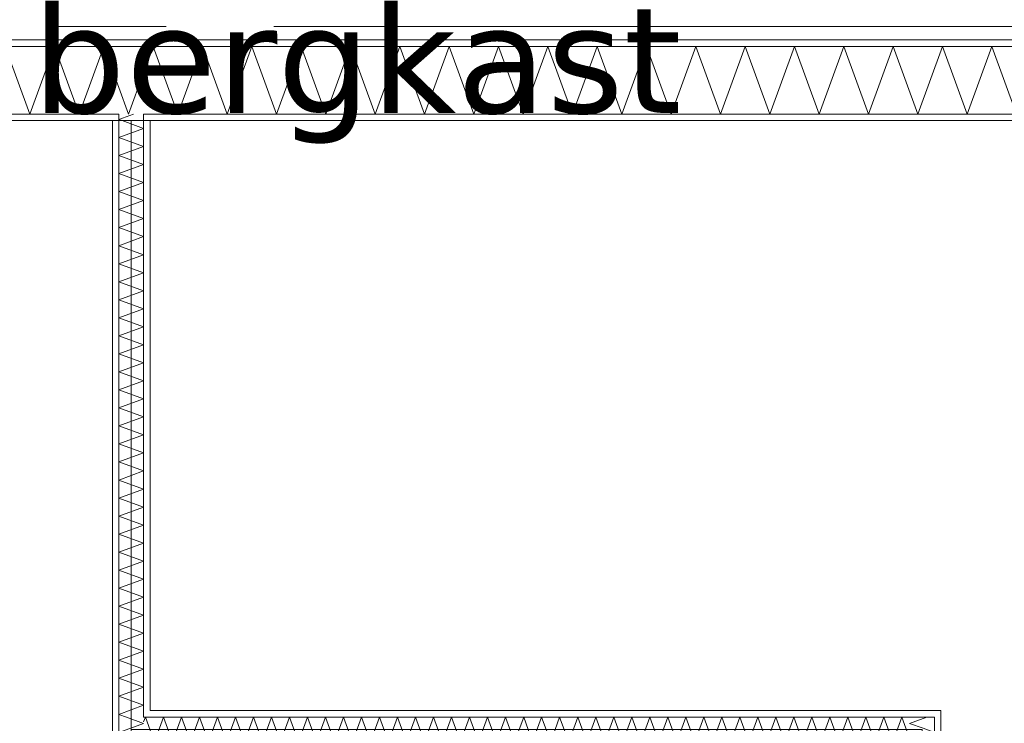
# Model space of a CAD drawing. Header units: millimetres. Extents: x -14925 to 266687, y -3550 to 35834.
# Tile 233 of 244: x 143326 to 145157, y 12206 to 13512. Entities that reach past the tile are written whole.
import ezdxf
from ezdxf.enums import TextEntityAlignment as Align

# ---------------------------------------------------------------- set-up
doc = ezdxf.new("R2010")
doc.units = ezdxf.units.MM
doc.header["$MEASUREMENT"] = 0
doc.linetypes.add('B0204', pattern=[2600, 2000, -200, 200, -200])
for name, color, linetype in [('A Stramien', 7, 'Continuous'), ('New_22 C Binnenwanden', 7, 'Continuous'), ('New_22 C Binnenwanden Doorsnede-arcering', 7, 'Continuous'), ('New_22 C Binnenwanden Laagscheidingslijnen', 7, 'Continuous'), ('New_Z Gebruiksopp', 7, 'Continuous'), ('New_Z Gebruiksopp Zone omranding', 7, 'Continuous'), ('New_Z Gebruiksopp Zone tekst', 7, 'Continuous')]:
    doc.layers.add(name, color=color, linetype=linetype)
doc.styles.add('GENERATED_STYLE_1', font='verdana.ttf')
doc.styles.add('GENERATED_STYLE_2', font='verdana.ttf')
pattern_1 = [(90, (120873.91, 0), (-100, 0), [])]
pattern_2 = [(0, (120873.91, 0), (0, 100), [])]
pattern_3 = [(270, (120873.91, 0), (100, 0), [])]

# ---------------------------------------------------------------- blocks, each defined once
blk = doc.blocks.new('bergkast_0.05_157_1', base_point=(143953.2, 14164.5))
at = {"layer": 'New_Z Gebruiksopp Zone tekst', "color": 2, "lineweight": 0}
for tag, style, p in [('DUMMY_941', 'GENERATED_STYLE_1', (143953.2, 14102.4)), ('DUMMY_942', 'GENERATED_STYLE_2', (143953.2, 13605.2))]:
    blk.add_attdef(tag, text='', height=200, dxfattribs=dict(at, style=style)).set_placement(p, align=Align.TOP_LEFT)
for tag, style, p in [('ROOM_NUMBER', 'GENERATED_STYLE_1', (143953.2, 14031.6)), ('ROOM_NAME', 'GENERATED_STYLE_2', (143953.2, 13539.3))]:
    blk.add_attdef(tag, text='', height=200, dxfattribs=dict(at, style=style)).set_placement(p, align=Align.TOP_CENTER)
blk = doc.blocks.new('*X3087', base_point=(120873.9, 0))
at = {"layer": 'New_22 C Binnenwanden Doorsnede-arcering', "color": 7, "linetype": 'Continuous', "lineweight": 0}
for p, q in [((145012.8, 12217), (144980.9, 12205.4)), ((145006.1, 12196.2), (144980.9, 12205.4)), ((144982.3, 12172.4), (144980.9, 12171.9)), ((144981.6, 12171.7), (144980.9, 12171.9))]:
    blk.add_line(p, q, dxfattribs=at)
blk = doc.blocks.new('*X3088', base_point=(120873.9, 0))
at = {"layer": 'New_22 C Binnenwanden Doorsnede-arcering', "color": 7, "linetype": 'Continuous', "lineweight": 0}
for q in [(145005.1, 11259), (145015.8, 11247)]:
    blk.add_line((145026.9, 11251), q, dxfattribs=at)
blk = doc.blocks.new('*X3089', base_point=(120873.9, 0))
at = {"layer": 'New_22 C Binnenwanden Doorsnede-arcering', "color": 7, "linetype": 'Continuous', "lineweight": 0}
for p, q in [((145026.9, 12155.1), (144980.9, 12138.4)), ((145026.9, 12155.1), (144983.4, 12171)), ((145026.9, 12121.7), (144980.9, 12138.4)), ((145026.9, 12121.7), (144980.9, 12104.9)), ((145026.9, 12088.2), (144980.9, 12104.9)), ((145026.9, 12088.2), (144980.9, 12071.4)), ((145026.9, 12054.7), (144980.9, 12071.4)), ((145026.9, 12054.7), (144980.9, 12038)), ((145026.9, 12021.2), (144980.9, 12038)), ((145026.9, 12021.2), (144980.9, 12004.5)), ((145026.9, 11987.7), (144980.9, 12004.5)), ((145026.9, 11987.7), (144980.9, 11971)), ((145026.9, 11954.2), (144980.9, 11971)), ((145026.9, 11954.2), (144980.9, 11937.5)), ((145026.9, 11920.8), (144980.9, 11937.5)), ((145026.9, 11920.8), (144980.9, 11904)), ((145026.9, 11887.3), (144980.9, 11904)), ((145026.9, 11887.3), (144980.9, 11870.5)), ((145026.9, 11853.8), (144980.9, 11870.5)), ((145026.9, 11853.8), (144980.9, 11837)), ((145026.9, 11820.3), (144980.9, 11837)), ((145026.9, 11820.3), (144980.9, 11803.6)), ((145026.9, 11786.8), (144980.9, 11803.6)), ((145026.9, 11786.8), (144980.9, 11770.1)), ((145026.9, 11753.3), (144980.9, 11770.1)), ((145026.9, 11753.3), (144980.9, 11736.6)), ((145026.9, 11719.8), (144980.9, 11736.6)), ((145026.9, 11719.8), (144980.9, 11703.1)), ((145026.9, 11686.4), (144980.9, 11703.1)), ((145026.9, 11686.4), (144980.9, 11669.6)), ((145026.9, 11652.9), (144980.9, 11669.6)), ((145026.9, 11652.9), (144980.9, 11636.1)), ((145026.9, 11619.4), (144980.9, 11636.1)), ((145026.9, 11619.4), (144980.9, 11602.6)), ((145026.9, 11585.9), (144980.9, 11602.6)), ((145026.9, 11585.9), (144980.9, 11569.2)), ((145026.9, 11552.4), (144980.9, 11569.2)), ((145026.9, 11552.4), (144980.9, 11535.7)), ((145026.9, 11518.9), (144980.9, 11535.7)), ((145026.9, 11518.9), (144980.9, 11502.2)), ((145026.9, 11485.4), (144980.9, 11502.2)), ((145026.9, 11485.4), (144980.9, 11468.7)), ((145026.9, 11452), (144980.9, 11468.7)), ((145026.9, 11452), (144980.9, 11435.2)), ((145026.9, 11418.5), (144980.9, 11435.2)), ((145026.9, 11418.5), (144980.9, 11401.7)), ((145026.9, 11385), (144980.9, 11401.7)), ((145026.9, 11385), (144980.9, 11368.2)), ((145026.9, 11351.5), (144980.9, 11368.2)), ((145026.9, 11351.5), (144980.9, 11334.8)), ((145026.9, 11318), (144980.9, 11334.8)), ((145026.9, 11318), (144980.9, 11301.3)), ((145026.9, 11284.5), (144980.9, 11301.3)), ((145026.9, 11284.5), (144980.9, 11267.8)), ((145005.1, 11259), (144980.9, 11267.8))]:
    blk.add_line(p, q, dxfattribs=at)
blk = doc.blocks.new('*X3090', base_point=(120873.9, 0))
at = {"layer": 'New_22 C Binnenwanden Doorsnede-arcering', "color": 7, "linetype": 'Continuous', "lineweight": 0}
for p, q in [((145026.9, 12188.6), (145006.1, 12196.2)), ((145026.9, 12188.6), (144982.3, 12172.4)), ((144983.4, 12171), (144981.6, 12171.7))]:
    blk.add_line(p, q, dxfattribs=at)
blk = doc.blocks.new('Wall_474_1', base_point=(145003.9, 12194))
at = {"layer": 'New_22 C Binnenwanden Doorsnede-arcering', "linetype": 'Continuous', "lineweight": 0, "true_color": 0x000000}
h = blk.add_hatch(dxfattribs=at)
h.set_pattern_fill('325_Houtachtig_plaatmate_E0', color=18, style=0, pattern_type=2)
h.set_pattern_definition(pattern_1)
h.paths.add_polyline_path([(145026.9, 12229), (145026.9, 12217), (145038.9, 12229)])
h = blk.add_hatch(dxfattribs=at)
h.set_pattern_fill('325_Houtachtig_plaatmate_E0', color=18, style=0, pattern_type=2)
h.set_pattern_definition(pattern_1)
h.paths.add_polyline_path([(145026.9, 12217), (145038.9, 12217), (145038.9, 12229)])
h = blk.add_hatch(dxfattribs=at)
h.set_pattern_fill('325_Houtachtig_plaatmate_E0', color=18, style=0, pattern_type=2)
h.set_pattern_definition(pattern_1)
h.paths.add_polyline_path([(145026.9, 12217), (145026.9, 11259), (145038.9, 11259), (145038.9, 12217)])
h = blk.add_hatch(dxfattribs=at)
h.set_pattern_fill('325_Houtachtig_plaatmate_E0', color=18, style=0, pattern_type=2)
h.set_pattern_definition(pattern_1)
h.paths.add_polyline_path([(144968.9, 12171), (144968.9, 12159), (144980.9, 12171)])
h = blk.add_hatch(dxfattribs=at)
h.set_pattern_fill('325_Houtachtig_plaatmate_E0', color=18, style=0, pattern_type=2)
h.set_pattern_definition(pattern_1)
h.paths.add_polyline_path([(144968.9, 12159), (144980.9, 12159), (144980.9, 12171)])
h = blk.add_hatch(dxfattribs=at)
h.set_pattern_fill('325_Houtachtig_plaatmate_E0', color=18, style=0, pattern_type=2)
h.set_pattern_definition(pattern_1)
h.paths.add_polyline_path([(144968.9, 12159), (144968.9, 11259), (144980.9, 11259), (144980.9, 12159)])
at = {"layer": 'New_22 C Binnenwanden', "color": 1, "linetype": 'Continuous', "lineweight": 0, "flags": 128}
for points in [[(145038.9, 12229), (145026.9, 12229)], [(145038.9, 11259), (145038.9, 12229)], [(144968.9, 12159), (144968.9, 11259)]]:
    blk.add_lwpolyline(points, dxfattribs=at)
at = {"layer": 'New_22 C Binnenwanden Laagscheidingslijnen', "color": 1, "linetype": 'Continuous', "lineweight": 0}
for p, q in [((145026.9, 12217), (144980.9, 12217)), ((145026.9, 12171), (145026.9, 12217)), ((144980.9, 12171), (144968.9, 12171)), ((144980.9, 12159), (144980.9, 12171)), ((144980.9, 11259), (144980.9, 12159)), ((145026.9, 11259), (145026.9, 12171)), ((144980.9, 11259), (144980.9, 11247)), ((145026.9, 11247), (145026.9, 11259))]:
    blk.add_line(p, q, dxfattribs=at)
at = {"layer": 'New_22 C Binnenwanden', "color": 1, "lineweight": 0}
for name in ['*X3087', '*X3090', '*X3089', '*X3088']:
    blk.add_blockref(name, (120873.9, 0), dxfattribs=at)
blk = doc.blocks.new('*X3092', base_point=(120873.9, 0))
at = {"layer": 'New_22 C Binnenwanden Doorsnede-arcering', "color": 7, "linetype": 'Continuous', "lineweight": 0}
for p in [(143556.9, 12208), (143568.9, 12193)]:
    blk.add_line(p, (143560.2, 12217), dxfattribs=at)
blk = doc.blocks.new('*X3093', base_point=(120873.9, 0))
at = {"layer": 'New_22 C Binnenwanden Doorsnede-arcering', "color": 7, "linetype": 'Continuous', "lineweight": 0}
for p, q in [((143576.9, 12171), (143593.7, 12217)), ((143610.4, 12171), (143593.7, 12217)), ((143610.4, 12171), (143627.1, 12217)), ((143643.9, 12171), (143627.1, 12217)), ((143643.9, 12171), (143660.6, 12217)), ((143677.4, 12171), (143660.6, 12217)), ((143677.4, 12171), (143694.1, 12217)), ((143710.9, 12171), (143694.1, 12217)), ((143710.9, 12171), (143727.6, 12217)), ((143744.3, 12171), (143727.6, 12217)), ((143744.3, 12171), (143761.1, 12217)), ((143777.8, 12171), (143761.1, 12217)), ((143777.8, 12171), (143794.6, 12217)), ((143811.3, 12171), (143794.6, 12217)), ((143811.3, 12171), (143828.1, 12217)), ((143844.8, 12171), (143828.1, 12217)), ((143844.8, 12171), (143861.5, 12217)), ((143878.3, 12171), (143861.5, 12217)), ((143878.3, 12171), (143895, 12217)), ((143911.8, 12171), (143895, 12217)), ((143911.8, 12171), (143928.5, 12217)), ((143945.3, 12171), (143928.5, 12217)), ((143945.3, 12171), (143962, 12217)), ((143978.7, 12171), (143962, 12217)), ((143978.7, 12171), (143995.5, 12217)), ((144012.2, 12171), (143995.5, 12217)), ((144012.2, 12171), (144029, 12217)), ((144045.7, 12171), (144029, 12217)), ((144045.7, 12171), (144062.5, 12217)), ((144079.2, 12171), (144062.5, 12217)), ((144079.2, 12171), (144095.9, 12217)), ((144112.7, 12171), (144095.9, 12217)), ((144112.7, 12171), (144129.4, 12217)), ((144146.2, 12171), (144129.4, 12217)), ((144146.2, 12171), (144162.9, 12217)), ((144179.7, 12171), (144162.9, 12217)), ((144179.7, 12171), (144196.4, 12217)), ((144213.1, 12171), (144196.4, 12217)), ((144213.1, 12171), (144229.9, 12217)), ((144246.6, 12171), (144229.9, 12217)), ((144246.6, 12171), (144263.4, 12217)), ((144280.1, 12171), (144263.4, 12217)), ((144280.1, 12171), (144296.8, 12217)), ((144313.6, 12171), (144296.8, 12217)), ((144313.6, 12171), (144330.3, 12217)), ((144347.1, 12171), (144330.3, 12217)), ((144347.1, 12171), (144363.8, 12217)), ((144380.6, 12171), (144363.8, 12217)), ((144380.6, 12171), (144397.3, 12217)), ((144414, 12171), (144397.3, 12217)), ((144414, 12171), (144430.8, 12217)), ((144447.5, 12171), (144430.8, 12217)), ((144447.5, 12171), (144464.3, 12217)), ((144481, 12171), (144464.3, 12217)), ((144481, 12171), (144497.8, 12217)), ((144514.5, 12171), (144497.8, 12217)), ((144514.5, 12171), (144531.2, 12217)), ((144548, 12171), (144531.2, 12217)), ((144548, 12171), (144564.7, 12217)), ((144581.5, 12171), (144564.7, 12217)), ((144581.5, 12171), (144598.2, 12217)), ((144615, 12171), (144598.2, 12217)), ((144615, 12171), (144631.7, 12217)), ((144648.4, 12171), (144631.7, 12217)), ((144648.4, 12171), (144665.2, 12217)), ((144681.9, 12171), (144665.2, 12217)), ((144681.9, 12171), (144698.7, 12217)), ((144715.4, 12171), (144698.7, 12217)), ((144715.4, 12171), (144732.2, 12217)), ((144748.9, 12171), (144732.2, 12217)), ((144748.9, 12171), (144765.6, 12217)), ((144782.4, 12171), (144765.6, 12217)), ((144782.4, 12171), (144799.1, 12217)), ((144815.9, 12171), (144799.1, 12217)), ((144815.9, 12171), (144832.6, 12217)), ((144849.4, 12171), (144832.6, 12217)), ((144849.4, 12171), (144866.1, 12217)), ((144882.8, 12171), (144866.1, 12217)), ((144882.8, 12171), (144899.6, 12217)), ((144916.3, 12171), (144899.6, 12217)), ((144916.3, 12171), (144933.1, 12217)), ((144949.8, 12171), (144933.1, 12217)), ((144949.8, 12171), (144966.6, 12217)), ((144980.9, 12177.6), (144966.6, 12217)), ((143576.9, 12171), (143568.9, 12193))]:
    blk.add_line(p, q, dxfattribs=at)
blk = doc.blocks.new('Wall_475_1', base_point=(145003.9, 12194))
at = {"layer": 'New_22 C Binnenwanden Doorsnede-arcering', "linetype": 'Continuous', "lineweight": 0, "true_color": 0x000000}
h = blk.add_hatch(dxfattribs=at)
h.set_pattern_fill('325_Houtachtig_plaatmate_E0', color=18, style=0, pattern_type=2)
h.set_pattern_definition(pattern_2)
h.paths.add_polyline_path([(145026.9, 12229), (143568.9, 12229), (143568.9, 12217), (145026.9, 12217)])
h = blk.add_hatch(dxfattribs=at)
h.set_pattern_fill('325_Houtachtig_plaatmate_E0', color=18, style=0, pattern_type=2)
h.set_pattern_definition(pattern_2)
h.paths.add_polyline_path([(144968.9, 12171), (143568.9, 12171), (143568.9, 12159), (144968.9, 12159)])
at = {"layer": 'New_22 C Binnenwanden', "color": 1, "linetype": 'Continuous', "lineweight": 0, "flags": 128}
for points in [[(145026.9, 12229), (143568.9, 12229)], [(143568.9, 12159), (144968.9, 12159)]]:
    blk.add_lwpolyline(points, dxfattribs=at)
at = {"layer": 'New_22 C Binnenwanden Laagscheidingslijnen', "color": 1, "linetype": 'Continuous', "lineweight": 0}
for p, q in [((143568.9, 12217), (143556.9, 12217)), ((143568.9, 12217), (144980.9, 12217)), ((145026.9, 12217), (144980.9, 12217)), ((143556.9, 12171), (143568.9, 12171)), ((143568.9, 12171), (144968.9, 12171)), ((144980.9, 12171), (144968.9, 12171))]:
    blk.add_line(p, q, dxfattribs=at)
at = {"layer": 'New_22 C Binnenwanden', "color": 1, "lineweight": 0}
for name in ['*X3092', '*X3093']:
    blk.add_blockref(name, (120873.9, 0), dxfattribs=at)
blk = doc.blocks.new('*X3120', base_point=(120873.9, 0))
at = {"layer": 'New_22 C Binnenwanden Doorsnede-arcering', "color": 7, "linetype": 'Continuous', "lineweight": 0}
for p, q in [((141786.2, 13337), (141832, 13463)), ((141877.9, 13337), (141832, 13463)), ((141877.9, 13337), (141923.8, 13463)), ((141969.6, 13337), (141923.8, 13463)), ((141969.6, 13337), (142015.5, 13463)), ((142061.3, 13337), (142015.5, 13463)), ((142061.3, 13337), (142107.2, 13463)), ((142153.1, 13337), (142107.2, 13463)), ((142153.1, 13337), (142198.9, 13463)), ((142244.8, 13337), (142198.9, 13463)), ((142244.8, 13337), (142290.6, 13463)), ((142336.5, 13337), (142290.6, 13463)), ((142336.5, 13337), (142382.4, 13463)), ((142428.2, 13337), (142382.4, 13463)), ((142428.2, 13337), (142474.1, 13463)), ((142519.9, 13337), (142474.1, 13463)), ((142519.9, 13337), (142565.8, 13463)), ((142611.7, 13337), (142565.8, 13463)), ((142611.7, 13337), (142657.5, 13463)), ((142703.4, 13337), (142657.5, 13463)), ((142703.4, 13337), (142749.2, 13463)), ((142795.1, 13337), (142749.2, 13463)), ((142795.1, 13337), (142841, 13463)), ((142886.8, 13337), (142841, 13463)), ((142886.8, 13337), (142932.7, 13463)), ((142978.5, 13337), (142932.7, 13463)), ((142978.5, 13337), (143024.4, 13463)), ((143070.3, 13337), (143024.4, 13463)), ((143070.3, 13337), (143116.1, 13463)), ((143162, 13337), (143116.1, 13463)), ((143162, 13337), (143207.9, 13463)), ((143253.7, 13337), (143207.9, 13463)), ((143253.7, 13337), (143299.6, 13463)), ((143345.4, 13337), (143299.6, 13463)), ((143345.4, 13337), (143391.3, 13463)), ((143437.2, 13337), (143391.3, 13463)), ((143437.2, 13337), (143483, 13463)), ((143510.9, 13386.4), (143483, 13463)), ((141786.2, 13337), (141771.9, 13376.2))]:
    blk.add_line(p, q, dxfattribs=at)
blk = doc.blocks.new('*X3121', base_point=(120873.9, 0))
at = {"layer": 'New_22 C Binnenwanden Doorsnede-arcering', "color": 7, "linetype": 'Continuous', "lineweight": 0}
for q in [(143556.9, 13414), (143510.9, 13386.4)]:
    blk.add_line((143528.9, 13337), q, dxfattribs=at)
blk = doc.blocks.new('*X3122', base_point=(120873.9, 0))
at = {"layer": 'New_22 C Binnenwanden Doorsnede-arcering', "color": 7, "linetype": 'Continuous', "lineweight": 0}
for p, q in [((143556.9, 13414), (143574.7, 13463)), ((143620.6, 13337), (143574.7, 13463)), ((143620.6, 13337), (143666.5, 13463)), ((143712.3, 13337), (143666.5, 13463)), ((143712.3, 13337), (143758.2, 13463)), ((143804, 13337), (143758.2, 13463)), ((143804, 13337), (143849.9, 13463)), ((143895.8, 13337), (143849.9, 13463)), ((143895.8, 13337), (143941.6, 13463)), ((143987.5, 13337), (143941.6, 13463)), ((143987.5, 13337), (144033.3, 13463)), ((144079.2, 13337), (144033.3, 13463)), ((144079.2, 13337), (144125.1, 13463)), ((144170.9, 13337), (144125.1, 13463)), ((144170.9, 13337), (144216.8, 13463)), ((144262.6, 13337), (144216.8, 13463)), ((144262.6, 13337), (144308.5, 13463)), ((144354.4, 13337), (144308.5, 13463)), ((144354.4, 13337), (144400.2, 13463)), ((144446.1, 13337), (144400.2, 13463)), ((144446.1, 13337), (144491.9, 13463)), ((144537.8, 13337), (144491.9, 13463)), ((144537.8, 13337), (144583.7, 13463)), ((144629.5, 13337), (144583.7, 13463)), ((144629.5, 13337), (144675.4, 13463)), ((144721.2, 13337), (144675.4, 13463)), ((144721.2, 13337), (144767.1, 13463)), ((144813, 13337), (144767.1, 13463)), ((144813, 13337), (144858.8, 13463)), ((144904.7, 13337), (144858.8, 13463)), ((144904.7, 13337), (144950.5, 13463)), ((144996.4, 13337), (144950.5, 13463)), ((144996.4, 13337), (145042.3, 13463)), ((145088.1, 13337), (145042.3, 13463)), ((145088.1, 13337), (145134, 13463)), ((145179.8, 13337), (145134, 13463))]:
    blk.add_line(p, q, dxfattribs=at)
blk = doc.blocks.new('Wall_480_1', base_point=(148248.9, 13325))
at = {"layer": 'New_22 C Binnenwanden Doorsnede-arcering', "linetype": 'Continuous', "lineweight": 0, "true_color": 0x000000}
h = blk.add_hatch(dxfattribs=at)
h.set_pattern_fill('325_Houtachtig_plaatmate_E0', color=18, style=0, pattern_type=2)
h.set_pattern_definition(pattern_2)
h.paths.add_polyline_path([(148571.9, 13475), (141475.9, 13475), (141475.9, 13463), (148571.9, 13463)])
h = blk.add_hatch(dxfattribs=at)
h.set_pattern_fill('325_Houtachtig_plaatmate_E0', color=18, style=0, pattern_type=2)
h.set_pattern_definition(pattern_2)
h.paths.add_polyline_path([(143498.9, 13337), (141786.9, 13337), (141786.9, 13329.5), (141798.9, 13325), (143498.9, 13325)])
h = blk.add_hatch(dxfattribs=at)
h.set_pattern_fill('325_Houtachtig_plaatmate_E0', color=18, style=0, pattern_type=2)
h.set_pattern_definition(pattern_2)
h.paths.add_polyline_path([(143510.9, 13337), (143498.9, 13337), (143498.9, 13325), (143510.9, 13325)])
h = blk.add_hatch(dxfattribs=at)
h.set_pattern_fill('325_Houtachtig_plaatmate_E0', color=18, style=0, pattern_type=2)
h.set_pattern_definition(pattern_2)
h.paths.add_polyline_path([(143568.9, 13337), (143556.9, 13337), (143556.9, 13325), (143568.9, 13325)])
h = blk.add_hatch(dxfattribs=at)
h.set_pattern_fill('325_Houtachtig_plaatmate_E0', color=18, style=0, pattern_type=2)
h.set_pattern_definition(pattern_2)
h.paths.add_polyline_path([(148260.9, 13337), (143568.9, 13337), (143568.9, 13325), (148248.9, 13325), (148260.9, 13329.5)])
at = {"layer": 'New_22 C Binnenwanden', "color": 1, "linetype": 'Continuous', "lineweight": 0, "flags": 128}
for points in [[(148571.9, 13475), (141475.9, 13475)], [(141798.9, 13325), (143498.9, 13325)], [(143568.9, 13325), (148248.9, 13325)]]:
    blk.add_lwpolyline(points, dxfattribs=at)
at = {"layer": 'New_22 C Binnenwanden Laagscheidingslijnen', "color": 1, "linetype": 'Continuous', "lineweight": 0}
for p, q in [((141771.9, 13463), (148275.9, 13463)), ((141786.9, 13337), (143510.9, 13337)), ((143510.9, 13337), (143510.9, 13325)), ((143556.9, 13325), (143556.9, 13337)), ((143556.9, 13337), (148260.9, 13337))]:
    blk.add_line(p, q, dxfattribs=at)
at = {"layer": 'New_22 C Binnenwanden', "color": 1, "lineweight": 0}
for name in ['*X3120', '*X3122', '*X3121']:
    blk.add_blockref(name, (120873.9, 0), dxfattribs=at)
blk = doc.blocks.new('*X3251', base_point=(120873.9, 0))
at = {"layer": 'New_22 C Binnenwanden Doorsnede-arcering', "color": 7, "linetype": 'Continuous', "lineweight": 0}
for q in [(143538, 13337), (143516.8, 13325)]:
    blk.add_line((143510.9, 13327.1), q, dxfattribs=at)
blk = doc.blocks.new('*X3253', base_point=(120873.9, 0))
at = {"layer": 'New_22 C Binnenwanden Doorsnede-arcering', "color": 7, "linetype": 'Continuous', "lineweight": 0}
for p, q in [((143510.9, 13293.6), (143556.9, 13310.4)), ((143516.8, 13325), (143556.9, 13310.4)), ((143510.9, 13293.6), (143556.9, 13276.9)), ((143510.9, 13260.2), (143556.9, 13276.9)), ((143510.9, 13260.2), (143556.9, 13243.4)), ((143510.9, 13226.7), (143556.9, 13243.4)), ((143510.9, 13226.7), (143556.9, 13209.9)), ((143510.9, 13193.2), (143556.9, 13209.9)), ((143510.9, 13193.2), (143556.9, 13176.5)), ((143510.9, 13159.7), (143556.9, 13176.5)), ((143510.9, 13159.7), (143556.9, 13143)), ((143510.9, 13126.2), (143556.9, 13143)), ((143510.9, 13126.2), (143556.9, 13109.5)), ((143510.9, 13092.7), (143556.9, 13109.5)), ((143510.9, 13092.7), (143556.9, 13076)), ((143510.9, 13059.3), (143556.9, 13076)), ((143510.9, 13059.3), (143556.9, 13042.5)), ((143510.9, 13025.8), (143556.9, 13042.5)), ((143510.9, 13025.8), (143556.9, 13009)), ((143510.9, 12992.3), (143556.9, 13009)), ((143510.9, 12992.3), (143556.9, 12975.5)), ((143510.9, 12958.8), (143556.9, 12975.5)), ((143510.9, 12958.8), (143556.9, 12942.1)), ((143510.9, 12925.3), (143556.9, 12942.1)), ((143510.9, 12925.3), (143556.9, 12908.6)), ((143510.9, 12891.8), (143556.9, 12908.6)), ((143510.9, 12891.8), (143556.9, 12875.1)), ((143510.9, 12858.3), (143556.9, 12875.1)), ((143510.9, 12858.3), (143556.9, 12841.6)), ((143510.9, 12824.9), (143556.9, 12841.6)), ((143510.9, 12824.9), (143556.9, 12808.1)), ((143510.9, 12791.4), (143556.9, 12808.1)), ((143510.9, 12791.4), (143556.9, 12774.6)), ((143510.9, 12757.9), (143556.9, 12774.6)), ((143510.9, 12757.9), (143556.9, 12741.1)), ((143510.9, 12724.4), (143556.9, 12741.1)), ((143510.9, 12724.4), (143556.9, 12707.7)), ((143510.9, 12690.9), (143556.9, 12707.7)), ((143510.9, 12690.9), (143556.9, 12674.2)), ((143510.9, 12657.4), (143556.9, 12674.2)), ((143510.9, 12657.4), (143556.9, 12640.7)), ((143510.9, 12623.9), (143556.9, 12640.7)), ((143510.9, 12623.9), (143556.9, 12607.2)), ((143510.9, 12590.5), (143556.9, 12607.2)), ((143510.9, 12590.5), (143556.9, 12573.7)), ((143510.9, 12557), (143556.9, 12573.7)), ((143510.9, 12557), (143556.9, 12540.2)), ((143510.9, 12523.5), (143556.9, 12540.2)), ((143510.9, 12523.5), (143556.9, 12506.7)), ((143510.9, 12490), (143556.9, 12506.7)), ((143510.9, 12490), (143556.9, 12473.3)), ((143510.9, 12456.5), (143556.9, 12473.3)), ((143510.9, 12456.5), (143556.9, 12439.8)), ((143510.9, 12423), (143556.9, 12439.8)), ((143510.9, 12423), (143556.9, 12406.3)), ((143510.9, 12389.5), (143556.9, 12406.3)), ((143510.9, 12389.5), (143556.9, 12372.8)), ((143510.9, 12356.1), (143556.9, 12372.8)), ((143510.9, 12356.1), (143556.9, 12339.3)), ((143510.9, 12322.6), (143556.9, 12339.3)), ((143510.9, 12322.6), (143556.9, 12305.8)), ((143510.9, 12289.1), (143556.9, 12305.8)), ((143510.9, 12289.1), (143556.9, 12272.3)), ((143510.9, 12255.6), (143556.9, 12272.3)), ((143510.9, 12255.6), (143556.9, 12238.9)), ((143510.9, 12222.1), (143556.9, 12238.9)), ((143510.9, 12222.1), (143525, 12217))]:
    blk.add_line(p, q, dxfattribs=at)
blk = doc.blocks.new('*X3254', base_point=(120873.9, 0))
at = {"layer": 'New_22 C Binnenwanden Doorsnede-arcering', "color": 7, "linetype": 'Continuous', "lineweight": 0}
for p, q in [((143525, 12217), (143556.9, 12205.4)), ((143510.9, 12188.6), (143556.9, 12205.4)), ((143510.9, 12188.6), (143556.9, 12171.9)), ((143554.5, 12171), (143556.9, 12171.9))]:
    blk.add_line(p, q, dxfattribs=at)
blk = doc.blocks.new('Wall_504_1', base_point=(143533.9, 13325))
at = {"layer": 'New_22 C Binnenwanden Doorsnede-arcering', "linetype": 'Continuous', "lineweight": 0, "true_color": 0x000000}
h = blk.add_hatch(dxfattribs=at)
h.set_pattern_fill('325_Houtachtig_plaatmate_E0', color=18, style=0, pattern_type=2)
h.set_pattern_definition(pattern_3)
h.paths.add_polyline_path([(143498.9, 13325), (143498.9, 11139), (143510.9, 11139), (143510.9, 13325)])
h = blk.add_hatch(dxfattribs=at)
h.set_pattern_fill('325_Houtachtig_plaatmate_E0', color=18, style=0, pattern_type=2)
h.set_pattern_definition(pattern_3)
h.paths.add_polyline_path([(143568.9, 12229), (143568.9, 13325), (143556.9, 13325), (143556.9, 12229)])
h = blk.add_hatch(dxfattribs=at)
h.set_pattern_fill('325_Houtachtig_plaatmate_E0', color=18, style=0, pattern_type=2)
h.set_pattern_definition(pattern_3)
h.paths.add_polyline_path([(143568.9, 12217), (143568.9, 12229), (143556.9, 12229), (143556.9, 12217)])
at = {"layer": 'New_22 C Binnenwanden', "color": 1, "linetype": 'Continuous', "lineweight": 0, "flags": 128}
for points in [[(143498.9, 13325), (143498.9, 11139)], [(143568.9, 12229), (143568.9, 13325)]]:
    blk.add_lwpolyline(points, dxfattribs=at)
at = {"layer": 'New_22 C Binnenwanden Laagscheidingslijnen', "color": 1, "linetype": 'Continuous', "lineweight": 0}
for p, q in [((143510.9, 13337), (143510.9, 13325)), ((143556.9, 13325), (143556.9, 13337)), ((143510.9, 13325), (143510.9, 12217)), ((143556.9, 13325), (143556.9, 12229)), ((143556.9, 12229), (143556.9, 12217)), ((143510.9, 12217), (143510.9, 12171)), ((143568.9, 12217), (143556.9, 12217))]:
    blk.add_line(p, q, dxfattribs=at)
at = {"layer": 'New_22 C Binnenwanden', "color": 1, "lineweight": 0}
for name in ['*X3251', '*X3253', '*X3254']:
    blk.add_blockref(name, (120873.9, 0), dxfattribs=at)
blk = doc.blocks.new('Standard grid marker_5')
at = {"layer": 'A Stramien', "color": 7, "linetype": 'B0204', "lineweight": 0}
blk.add_line((1000, 0), (12450, 0), dxfattribs=at)
at = {"layer": 'A Stramien', "color": 9, "lineweight": 0, "style": 'GENERATED_STYLE_2'}
blk.add_attdef('AC_MarkerText_1', text='', height=400, rotation=180, dxfattribs=at).set_placement((14050, -491.1), align=Align.TOP_CENTER)

msp = doc.modelspace()

# ---------------------------------------------------------------- linework, layer by layer
at = {"layer": 'New_Z Gebruiksopp Zone omranding', "color": 151, "linetype": 'Continuous', "lineweight": 0, "true_color": 0x94b5eb, "flags": 128}
msp.add_lwpolyline([(141698.9, 9175), (143533.9, 9175), (143533.9, 13325), (141698.9, 13325)], close=True, dxfattribs=at)
at = {"layer": 'New_Z Gebruiksopp Zone omranding', "color": 254, "linetype": 'Continuous', "lineweight": 0, "true_color": 0xe4e3c5, "flags": 128}
msp.add_lwpolyline([(148248.9, 11224), (148248.9, 13325), (143533.9, 13325), (143533.9, 12194), (145003.9, 12194), (145003.9, 11224)], close=True, dxfattribs=at)

# ---------------------------------------------------------------- block references
at = {"layer": 'A Stramien', "color": 1, "linetype": 'Continuous', "lineweight": 0, "xscale": -1, "zscale": 1000, "rotation": 180}
msp.add_blockref('Standard grid marker_5', (140198.9, 13500), dxfattribs=at)
at = {"layer": 'New_22 C Binnenwanden', "color": 1, "lineweight": 0}
for name, p in [('Wall_480_1', (148248.9, 13325)), ('Wall_504_1', (143533.9, 13325)), ('Wall_475_1', (145003.9, 12194)), ('Wall_474_1', (145003.9, 12194))]:
    msp.add_blockref(name, p, dxfattribs=at)
at = {"layer": 'New_Z Gebruiksopp', "color": 2, "linetype": 'Continuous', "lineweight": 0}
msp.add_blockref('bergkast_0.05_157_1', (143953.2, 14164.5), dxfattribs=at).add_auto_attribs({'ROOM_NAME': 'bergkast', 'ROOM_NUMBER': '0.05'})

doc.saveas('drawing.dxf')
